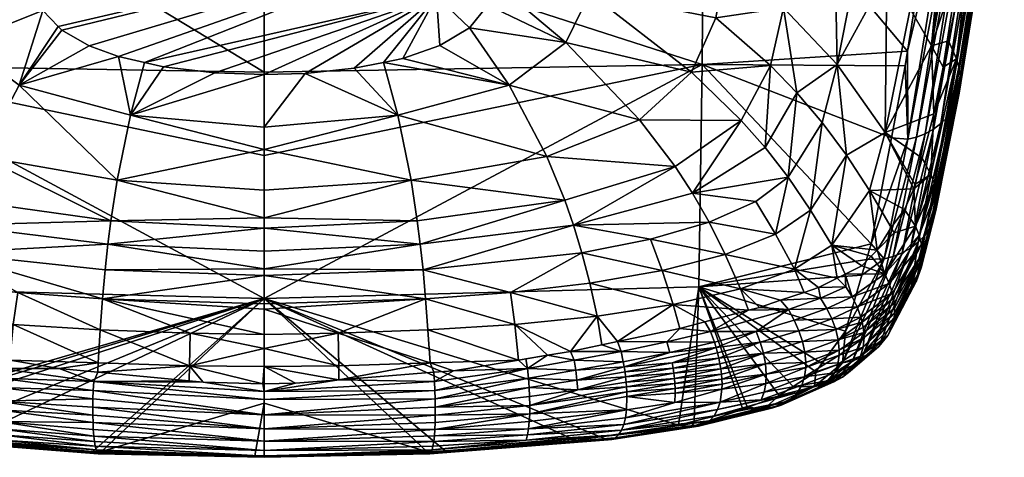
# Model space of a CAD drawing. Extents: x -0.096 to 0.095, y -0.173 to 0.
# Tile 2 of 202: x -0.005 to 0.015, y -0.173 to -0.164. Entities that reach past the tile are written whole.
import ezdxf

# ---------------------------------------------------------------- set-up
doc = ezdxf.new("R2010")
doc.units = 0
doc.layers.add('mesh', color=7, linetype='CONTINUOUS')

msp = doc.modelspace()

# ---------------------------------------------------------------- meshes
at = {"layer": 'mesh'}
mesh = msp.add_polyface(dxfattribs=at)
corners = [(0.014124, -0.165896, -0.025997), (0.015007, -0.160211, -0.01208), (0.015143, -0.160084, -0.012145), (0.014448, -0.164532, -0.026533), (0.014283, -0.164151, -0.026664), (0.014173, -0.164704, -0.028148), (0.014346, -0.160514, -0.011901), (0.013427, -0.166226, -0.025823), (0.013418, -0.164372, -0.020988), (0.013369, -0.164678, -0.021711), (0.013079, -0.166193, -0.025811), (0.014038, -0.160514, -0.011879), (0.013975, -0.16569, -0.030795), (0.014261, -0.165758, -0.026058), (0.015255, -0.159942, -0.012215), (0.014772, -0.161704, -0.020092), (0.015414, -0.158952, -0.012663), (0.014501, -0.164706, -0.026471), (0.015448, -0.159113, -0.012594), (0.014529, -0.164887, -0.026405), (0.015459, -0.159281, -0.012521), (0.014531, -0.165073, -0.026335), (0.015445, -0.159453, -0.012444), (0.014505, -0.165258, -0.026263), (0.015406, -0.159624, -0.012366), (0.014452, -0.165437, -0.026192), (0.013913, -0.166969, -0.033619), (0.013978, -0.167151, -0.033564), (0.014018, -0.167341, -0.033505), (0.014031, -0.167536, -0.033442), (0.014516, -0.160473, -0.01193), (0.01361, -0.166181, -0.025853), (0.013791, -0.16611, -0.025892), (0.014853, -0.160321, -0.012021), (0.013966, -0.166014, -0.025941), (0.014687, -0.160409, -0.01197), (0.015342, -0.159788, -0.012289), (0.01437, -0.165604, -0.026124), (0.009088, -0.164651, -0.020907), (0.009124, -0.159254, -0.008227), (0.013923, -0.164256, -0.028107), (0.012948, -0.166086, -0.035154), (0.014957, -0.158386, -0.013689), (0.014035, -0.15688, -0.01375), (0.012984, -0.162735, -0.027748), (0.013476, -0.163476, -0.027976), (0.013474, -0.15621, -0.013681), (0.012448, -0.162049, -0.027436), (0.011934, -0.164653, -0.034376), (0.014529, -0.157611, -0.013755), (0.012134, -0.166563, -0.038341)]
mesh.append_faces([[corners[k] for k in face] for face in [(0, 1, 2, 2), (3, 4, 5, 5), (6, 7, 8, 8), (7, 9, 8, 8), (7, 10, 9, 9), (8, 11, 6, 6), (12, 3, 5, 5), (13, 2, 14, 14), (13, 0, 2, 2), (3, 15, 4, 4), (3, 16, 15, 15), (17, 16, 3, 3), (17, 18, 16, 16), (19, 18, 17, 17), (19, 20, 18, 18), (21, 20, 19, 19), (21, 22, 20, 20), (23, 22, 21, 21), (23, 24, 22, 22), (25, 24, 23, 23), (26, 3, 12, 12), (27, 17, 3, 3), (28, 19, 17, 17), (29, 21, 19, 19), (7, 30, 31, 31), (6, 30, 7, 7), (32, 33, 34, 34), (35, 33, 32, 32), (1, 34, 33, 33), (0, 34, 1, 1), (25, 36, 24, 24), (25, 37, 36, 36), (35, 31, 30, 30), (32, 31, 35, 35), (37, 14, 36, 36), (37, 13, 14, 14), (38, 8, 9, 9), (39, 11, 8, 8), (12, 40, 41, 41), (5, 40, 12, 12), (40, 15, 42, 42), (40, 4, 15, 15), (5, 4, 40, 40), (43, 44, 45, 45), (46, 47, 44, 44), (48, 44, 47, 47), (41, 44, 48, 48), (41, 45, 44, 44), (40, 45, 41, 41), (40, 49, 45, 45), (42, 49, 40, 40), (50, 41, 48, 48)]])
mesh = msp.add_polyface(dxfattribs=at)
corners = [(-0.009276, -0.164656, -0.020906), (-0.000143, -0.164813, -0.02087), (-0.000143, -0.166569, -0.025196), (-0.009312, -0.159258, -0.008226), (-0.000143, -0.161676, -0.013142), (-0.0061, -0.166589, -0.043544), (-0.005307, -0.165086, -0.040597), (-0.006503, -0.16419, -0.038149), (-0.004929, -0.162835, -0.034818), (-0.00485, -0.161846, -0.032264), (-0.000143, -0.16788, -0.046296), (-0.00324, -0.16709, -0.044953), (-0.003372, -0.167944, -0.046153), (-0.00226, -0.164698, -0.039841), (-0.00266, -0.164608, -0.039591), (-0.002962, -0.16572, -0.042349), (-0.000143, -0.166444, -0.043999), (-0.000143, -0.165973, -0.042898), (-0.001184, -0.164826, -0.040201), (-0.003828, -0.16426, -0.038629), (-0.003213, -0.164483, -0.039245), (-0.004405, -0.163931, -0.037733), (-0.004943, -0.16301, -0.035269), (-0.004805, -0.163511, -0.036599), (-0.004482, -0.16385, -0.037514), (-0.004851, -0.161759, -0.032056), (-0.007393, -0.160845, -0.029406), (-0.007011, -0.163149, -0.035343), (-0.004862, -0.159471, -0.026623), (-0.008053, -0.165816, -0.041353), (-0.003435, -0.168435, -0.046701), (-0.006666, -0.168037, -0.045549), (-0.006842, -0.168617, -0.046124), (-0.006483, -0.167511, -0.044916), (-0.008286, -0.168334, -0.045277), (0.003493, -0.163214, -0.035808), (0.004613, -0.161739, -0.032061), (0.004583, -0.159632, -0.02684), (-0.000143, -0.16958, -0.03385), (-0.009207, -0.169341, -0.033905), (-0.000143, -0.168098, -0.046521), (-0.000143, -0.168587, -0.047028), (-0.000143, -0.1673, -0.045368), (-0.000143, -0.164865, -0.04031)]
mesh.append_faces([[corners[k] for k in face] for face in [(0, 1, 2, 2), (0, 3, 1, 1), (3, 4, 1, 1), (5, 6, 7, 7), (7, 8, 9, 9), (10, 11, 12, 12), (13, 14, 15, 15), (15, 16, 17, 17), (11, 16, 15, 15), (18, 13, 15, 15), (19, 6, 20, 20), (19, 21, 6, 6), (7, 22, 8, 8), (7, 23, 22, 22), (6, 23, 7, 7), (6, 24, 23, 23), (21, 24, 6, 6), (25, 26, 27, 27), (25, 28, 26, 26), (27, 9, 25, 25), (27, 7, 9, 9), (29, 7, 27, 27), (29, 5, 7, 7), (30, 31, 32, 32), (12, 31, 30, 30), (12, 33, 31, 31), (12, 5, 33, 33), (11, 5, 12, 12), (11, 6, 5, 5), (15, 6, 11, 11), (15, 20, 6, 6), (14, 20, 15, 15), (31, 34, 32, 32), (35, 13, 18, 18), (35, 14, 13, 13), (36, 20, 14, 14), (36, 19, 20, 20), (36, 21, 19, 19), (36, 23, 24, 24), (36, 22, 23, 23), (36, 9, 8, 8), (36, 25, 9, 9), (37, 28, 25, 25), (38, 0, 2, 2), (38, 39, 0, 0), (30, 40, 12, 12), (30, 41, 40, 40), (10, 12, 40, 40), (42, 11, 10, 10), (11, 42, 16, 16), (43, 15, 17, 17), (18, 15, 43, 43)]])
mesh = msp.add_polyface(dxfattribs=at)
corners = [(-0.000143, -0.166569, -0.025196), (-0.000143, -0.164813, -0.02087), (0.009088, -0.164651, -0.020907), (-0.000143, -0.161676, -0.013142), (-0.000143, -0.159403, -0.008185), (0.009124, -0.159254, -0.008227), (0.003493, -0.163214, -0.035808), (0.004624, -0.16259, -0.034172), (0.004613, -0.161739, -0.032061), (0.004609, -0.162834, -0.034814), (0.004574, -0.163401, -0.036303), (0.004184, -0.16388, -0.037594), (0.00356, -0.164251, -0.038606), (0.002784, -0.164523, -0.039355), (0.002374, -0.164606, -0.039586), (0.001757, -0.164731, -0.039934), (0.000721, -0.164838, -0.040234), (-0.00266, -0.164608, -0.039591), (-0.004482, -0.16385, -0.037514), (-0.004405, -0.163931, -0.037733), (-0.004929, -0.162835, -0.034818), (-0.004943, -0.16301, -0.035269), (0.004583, -0.159632, -0.02684), (-0.004851, -0.161759, -0.032056), (0.005021, -0.165086, -0.040597), (0.007107, -0.160845, -0.029406), (0.006725, -0.163149, -0.035343), (0.006217, -0.16419, -0.038149), (0.002676, -0.16572, -0.042349), (-0.000143, -0.165973, -0.042898), (-0.000143, -0.166444, -0.043999), (0.003086, -0.167944, -0.046153), (0.002954, -0.16709, -0.044953), (-0.000143, -0.16788, -0.046296), (0.006197, -0.167511, -0.044916), (0.003149, -0.168435, -0.0467), (0.00638, -0.168037, -0.045549), (0.005814, -0.166589, -0.043544), (0.008521, -0.166803, -0.042852), (0.007767, -0.165816, -0.041353), (-0.000143, -0.16958, -0.03385), (-0.000143, -0.164865, -0.04031), (-0.001184, -0.164826, -0.040201), (-0.000143, -0.1673, -0.045368), (-0.000143, -0.168098, -0.046521), (-0.000143, -0.168587, -0.047028)]
mesh.append_faces([[corners[k] for k in face] for face in [(0, 1, 2, 2), (3, 2, 1, 1), (4, 5, 3, 3), (6, 7, 8, 8), (6, 9, 7, 7), (10, 9, 6, 6), (6, 11, 10, 10), (6, 12, 11, 11), (13, 12, 6, 6), (6, 14, 13, 13), (6, 15, 14, 14), (16, 15, 6, 6), (8, 17, 6, 6), (18, 19, 8, 8), (20, 21, 8, 8), (22, 23, 8, 8), (24, 11, 12, 12), (25, 8, 26, 26), (25, 22, 8, 8), (27, 11, 24, 24), (27, 10, 11, 11), (27, 9, 10, 10), (26, 9, 27, 27), (26, 7, 9, 9), (8, 7, 26, 26), (28, 15, 16, 16), (28, 14, 15, 15), (24, 14, 28, 28), (24, 13, 14, 14), (12, 13, 24, 24), (29, 28, 16, 16), (29, 30, 28, 28), (31, 32, 33, 33), (31, 34, 32, 32), (35, 34, 31, 31), (35, 36, 34, 34), (34, 37, 32, 32), (34, 38, 37, 37), (32, 28, 30, 30), (37, 28, 32, 32), (37, 24, 28, 28), (39, 24, 37, 37), (39, 27, 24, 24), (0, 2, 40, 40), (6, 41, 16, 16), (42, 41, 6, 6), (29, 16, 41, 41), (33, 32, 43, 43), (33, 44, 31, 31), (44, 35, 31, 31), (45, 35, 44, 44), (32, 30, 43, 43)]])
mesh = msp.add_polyface(dxfattribs=at)
corners = [(0.012651, -0.168427, -0.031861), (0.009088, -0.164651, -0.020907), (0.013079, -0.166193, -0.025811), (0.009018, -0.169335, -0.033906), (0.013369, -0.164678, -0.021711), (0.009124, -0.159254, -0.008227), (0.013418, -0.164372, -0.020988), (-0.000143, -0.161676, -0.013142), (0.00991, -0.165828, -0.039977), (0.008867, -0.164816, -0.038502), (0.007767, -0.165816, -0.041353), (0.007107, -0.160845, -0.029406), (0.009601, -0.16246, -0.032076), (0.009983, -0.159897, -0.025652), (0.006725, -0.163149, -0.035343), (0.008886, -0.167362, -0.043549), (0.01022, -0.16754, -0.042854), (0.010904, -0.167027, -0.04129), (0.007999, -0.168334, -0.045277), (0.00638, -0.168037, -0.045549), (0.006556, -0.168617, -0.046123), (0.009239, -0.167976, -0.044188), (0.009577, -0.168651, -0.044749), (0.010637, -0.168225, -0.04342), (0.011036, -0.168962, -0.04389), (0.011373, -0.167717, -0.041841), (0.011821, -0.168459, -0.042297), (0.012134, -0.166563, -0.038341), (0.012618, -0.167306, -0.038742), (0.008521, -0.166803, -0.042852), (0.006197, -0.167511, -0.044916), (0.011622, -0.165873, -0.037848), (0.010804, -0.163458, -0.033306), (0.011872, -0.161429, -0.027055), (0.011264, -0.160869, -0.026621), (0.011934, -0.164653, -0.034376), (0.011086, -0.165245, -0.037279), (0.010529, -0.164674, -0.036653), (0.010415, -0.1664, -0.040662), (0.009375, -0.163667, -0.035298), (0.012448, -0.162049, -0.027436), (0.005814, -0.166589, -0.043544), (0.006217, -0.16419, -0.038149), (-0.000143, -0.16958, -0.03385)]
mesh.append_faces([[corners[k] for k in face] for face in [(0, 1, 2, 2), (0, 3, 1, 1), (1, 4, 2, 2), (5, 6, 1, 1), (7, 5, 1, 1), (8, 9, 10, 10), (11, 12, 13, 13), (14, 12, 11, 11), (15, 16, 17, 17), (18, 19, 20, 20), (18, 21, 19, 19), (22, 21, 18, 18), (22, 23, 21, 21), (24, 25, 23, 23), (26, 27, 25, 25), (28, 27, 26, 26), (19, 29, 30, 30), (19, 15, 29, 29), (21, 15, 19, 19), (21, 16, 15, 15), (23, 16, 21, 21), (23, 17, 16, 16), (25, 17, 23, 23), (25, 31, 17, 17), (27, 31, 25, 25), (32, 33, 34, 34), (32, 35, 33, 33), (32, 36, 35, 35), (37, 36, 32, 32), (37, 38, 36, 36), (8, 38, 37, 37), (37, 9, 8, 8), (37, 39, 9, 9), (32, 39, 37, 37), (35, 40, 33, 33), (29, 10, 41, 41), (29, 8, 10, 10), (15, 8, 29, 29), (15, 38, 8, 8), (17, 38, 15, 15), (17, 36, 38, 38), (31, 36, 17, 17), (31, 35, 36, 36), (27, 35, 31, 31), (9, 42, 10, 10), (9, 14, 42, 42), (39, 14, 9, 9), (39, 12, 14, 14), (32, 12, 39, 39), (32, 13, 12, 12), (34, 13, 32, 32), (43, 1, 3, 3)]])
mesh = msp.add_polyface(dxfattribs=at)
corners = [(0.013913, -0.166969, -0.033619), (0.013724, -0.166623, -0.033717), (0.013575, -0.167177, -0.035452), (0.012923, -0.168744, -0.032957), (0.012651, -0.168427, -0.031861), (0.013427, -0.166226, -0.025823), (0.013079, -0.166193, -0.025811), (0.01355, -0.167269, -0.035738), (0.013356, -0.167707, -0.037305), (0.013586, -0.168058, -0.037224), (0.013645, -0.168397, -0.033129), (0.014124, -0.165896, -0.025997), (0.014261, -0.165758, -0.026058), (0.014031, -0.167536, -0.033442), (0.01371, -0.168441, -0.037122), (0.01373, -0.168641, -0.037064), (0.014018, -0.167341, -0.033505), (0.013661, -0.168245, -0.037176), (0.013978, -0.167151, -0.033564), (0.013975, -0.16569, -0.030795), (0.014448, -0.164532, -0.026533), (0.014501, -0.164706, -0.026471), (0.014529, -0.164887, -0.026405), (0.014014, -0.16773, -0.033377), (0.014531, -0.165073, -0.026335), (0.014505, -0.165258, -0.026263), (0.013967, -0.167917, -0.033312), (0.014452, -0.165437, -0.026192), (0.01389, -0.168092, -0.033248), (0.01361, -0.166181, -0.025853), (0.013115, -0.168696, -0.032988), (0.013304, -0.168622, -0.033027), (0.013966, -0.166014, -0.025941), (0.013483, -0.168522, -0.033075), (0.013791, -0.16611, -0.025892), (0.01437, -0.165604, -0.026124), (0.013782, -0.168253, -0.033187), (0.013605, -0.169212, -0.03688), (0.012939, -0.169062, -0.041), (0.012948, -0.166086, -0.035154), (0.012781, -0.16856, -0.040506), (0.012618, -0.167306, -0.038742), (0.011821, -0.168459, -0.042297), (0.013076, -0.168086, -0.039033), (0.012134, -0.166563, -0.038341), (0.013703, -0.168937, -0.036972), (0.013729, -0.168741, -0.037034), (0.013138, -0.168199, -0.039064)]
mesh.append_faces([[corners[k] for k in face] for face in [(0, 1, 2, 2), (3, 4, 5, 5), (4, 6, 5, 5), (7, 8, 9, 9), (10, 11, 12, 12), (13, 14, 15, 15), (16, 14, 13, 13), (16, 17, 14, 14), (18, 17, 16, 16), (18, 9, 17, 17), (0, 9, 18, 18), (0, 7, 9, 9), (2, 7, 0, 0), (0, 19, 1, 1), (18, 20, 0, 0), (16, 21, 18, 18), (13, 22, 16, 16), (23, 24, 13, 13), (23, 25, 24, 24), (26, 25, 23, 23), (26, 27, 25, 25), (28, 27, 26, 26), (3, 29, 30, 30), (5, 29, 3, 3), (31, 32, 33, 33), (34, 32, 31, 31), (11, 33, 32, 32), (10, 33, 11, 11), (28, 35, 27, 27), (28, 36, 35, 35), (37, 36, 28, 28), (34, 30, 29, 29), (31, 30, 34, 34), (36, 12, 35, 35), (36, 10, 12, 12), (9, 38, 17, 17), (39, 2, 1, 1), (39, 7, 2, 2), (40, 41, 42, 42), (43, 41, 40, 40), (43, 8, 41, 41), (19, 39, 1, 1), (41, 39, 44, 44), (41, 7, 39, 39), (8, 7, 41, 41), (26, 45, 28, 28), (23, 45, 26, 26), (13, 46, 23, 23), (13, 15, 46, 46), (8, 47, 9, 9), (47, 43, 40, 40), (47, 8, 43, 43)]])
mesh = msp.add_polyface(dxfattribs=at)
corners = [(0.010315, -0.170501, -0.045642), (0.009414, -0.170728, -0.046299), (0.009442, -0.170841, -0.046307), (0.010907, -0.169814, -0.044793), (0.010299, -0.169769, -0.045241), (0.010067, -0.16983, -0.045415), (0.010743, -0.169619, -0.044706), (0.011586, -0.169574, -0.043908), (0.011243, -0.169451, -0.044103), (0.01154, -0.169351, -0.043745), (0.009149, -0.170073, -0.046098), (0.009264, -0.170277, -0.046206), (0.011979, -0.170671, -0.043852), (0.011958, -0.170454, -0.043899), (0.011253, -0.170714, -0.044842), (0.011203, -0.170487, -0.044863), (0.01038, -0.170729, -0.045651), (0.011127, -0.17026, -0.04486), (0.011906, -0.170231, -0.043928), (0.009465, -0.170954, -0.046308), (0.01023, -0.170274, -0.045609), (0.009347, -0.170502, -0.046265), (0.009382, -0.170615, -0.046285), (0.011716, -0.169788, -0.043932), (0.011027, -0.170035, -0.044836), (0.011824, -0.170007, -0.043939), (0.011275, -0.170932, -0.044798), (0.011274, -0.171037, -0.044768), (0.010422, -0.170955, -0.045634), (0.009484, -0.171065, -0.046302), (0.010713, -0.171623, -0.042548), (0.010048, -0.171875, -0.04343), (0.009018, -0.169335, -0.033906), (0.011485, -0.171127, -0.040757), (0.011009, -0.171433, -0.041861), (0.011613, -0.17095, -0.040134), (0.012111, -0.170267, -0.037725), (0.012457, -0.169087, -0.033965), (0.012553, -0.16876, -0.032922), (0.0099, -0.169378, -0.045213), (0.008481, -0.169705, -0.046252), (0.011935, -0.169152, -0.042916), (0.011821, -0.168459, -0.042297), (0.011036, -0.168962, -0.04389), (0.009577, -0.168651, -0.044749), (0.010637, -0.168225, -0.04342), (0.011373, -0.167717, -0.041841)]
mesh.append_faces([[corners[k] for k in face] for face in [(0, 1, 2, 2), (3, 4, 5, 5), (3, 6, 4, 4), (7, 6, 3, 3), (7, 8, 6, 6), (9, 8, 7, 7), (5, 10, 11, 11), (12, 13, 14, 14), (15, 14, 13, 13), (16, 14, 15, 15), (17, 15, 18, 18), (0, 15, 17, 17), (0, 16, 15, 15), (2, 16, 0, 0), (2, 19, 16, 16), (11, 3, 5, 5), (11, 20, 3, 3), (21, 20, 11, 11), (21, 22, 20, 20), (3, 23, 7, 7), (3, 24, 23, 23), (20, 24, 3, 3), (24, 25, 23, 23), (24, 17, 25, 25), (20, 17, 24, 24), (20, 0, 17, 17), (22, 0, 20, 20), (22, 1, 0, 0), (12, 26, 27, 27), (14, 26, 12, 12), (14, 28, 26, 26), (16, 28, 14, 14), (16, 29, 28, 28), (19, 29, 16, 16), (30, 31, 32, 32), (32, 33, 34, 34), (35, 33, 32, 32), (32, 36, 35, 35), (32, 37, 36, 36), (38, 37, 32, 32), (39, 5, 4, 4), (40, 5, 39, 39), (40, 10, 5, 5), (41, 42, 43, 43), (43, 9, 41, 41), (43, 8, 9, 9), (39, 8, 43, 43), (39, 6, 8, 8), (4, 6, 39, 39), (43, 44, 39, 39), (43, 45, 44, 44), (42, 46, 43, 43)]])
mesh = msp.add_polyface(dxfattribs=at)
corners = [(0.012457, -0.169087, -0.033965), (0.012923, -0.168744, -0.032957), (0.012111, -0.170267, -0.037725), (0.012553, -0.16876, -0.032922), (0.012651, -0.168427, -0.031861), (0.012939, -0.169062, -0.041), (0.012781, -0.16856, -0.040506), (0.012651, -0.168691, -0.04103), (0.012106, -0.169066, -0.042556), (0.012251, -0.169543, -0.042954), (0.012455, -0.16889, -0.041821), (0.01154, -0.169351, -0.043745), (0.012121, -0.169338, -0.042951), (0.011935, -0.169152, -0.042916), (0.011586, -0.169574, -0.043908), (0.01373, -0.168641, -0.037064), (0.013139, -0.16968, -0.040879), (0.013146, -0.169784, -0.040852), (0.013124, -0.169575, -0.040905), (0.01371, -0.168441, -0.037122), (0.012358, -0.169755, -0.042944), (0.013102, -0.16947, -0.040928), (0.013034, -0.169262, -0.040969), (0.012438, -0.169972, -0.04292), (0.011716, -0.169788, -0.043932), (0.011824, -0.170007, -0.043939), (0.013115, -0.168696, -0.032988), (0.012051, -0.170934, -0.040249), (0.013304, -0.168622, -0.033027), (0.013483, -0.168522, -0.033075), (0.012461, -0.170819, -0.040387), (0.013645, -0.168397, -0.033129), (0.012649, -0.170717, -0.040463), (0.012815, -0.17059, -0.040542), (0.013605, -0.169212, -0.03688), (0.013499, -0.169377, -0.036819), (0.013782, -0.168253, -0.033187), (0.012259, -0.170891, -0.040314), (0.012487, -0.170191, -0.042882), (0.012466, -0.170082, -0.042903), (0.013661, -0.168245, -0.037176), (0.009018, -0.169335, -0.033906), (0.011821, -0.168459, -0.042297), (0.013134, -0.169988, -0.040792), (0.013729, -0.168741, -0.037034), (0.013144, -0.169887, -0.040823), (0.013087, -0.17018, -0.040726), (0.013703, -0.168937, -0.036972), (0.013138, -0.168199, -0.039064), (0.01389, -0.168092, -0.033248), (0.014014, -0.16773, -0.033377), (0.013005, -0.170358, -0.040656), (0.013586, -0.168058, -0.037224)]
mesh.append_faces([[corners[k] for k in face] for face in [(0, 1, 2, 2), (1, 3, 4, 4), (0, 3, 1, 1), (5, 6, 7, 7), (5, 8, 9, 9), (5, 10, 8, 8), (7, 10, 5, 5), (11, 12, 13, 13), (11, 14, 12, 12), (15, 16, 17, 17), (15, 18, 16, 16), (19, 18, 15, 15), (20, 21, 22, 22), (20, 23, 21, 21), (12, 8, 13, 13), (12, 9, 8, 8), (14, 9, 12, 12), (14, 24, 9, 9), (9, 22, 5, 5), (9, 20, 22, 22), (24, 20, 9, 9), (24, 25, 20, 20), (1, 26, 27, 27), (28, 29, 30, 30), (31, 32, 29, 29), (33, 32, 31, 31), (34, 35, 36, 36), (28, 37, 26, 26), (30, 37, 28, 28), (18, 38, 16, 16), (35, 31, 36, 36), (35, 33, 31, 31), (18, 21, 39, 39), (19, 21, 18, 18), (19, 22, 21, 21), (40, 22, 19, 19), (40, 5, 22, 22), (3, 41, 4, 4), (42, 10, 7, 7), (42, 8, 10, 10), (13, 8, 42, 42), (6, 42, 7, 7), (43, 44, 45, 45), (46, 47, 43, 43), (5, 48, 6, 6), (34, 47, 46, 46), (49, 47, 34, 34), (47, 44, 43, 43), (50, 44, 47, 47), (44, 17, 45, 45), (44, 15, 17, 17), (51, 35, 34, 34), (52, 48, 5, 5)]])
mesh = msp.add_polyface(dxfattribs=at)
corners = [(-0.007669, -0.170694, -0.047188), (-0.007601, -0.170493, -0.047091), (-0.008902, -0.170207, -0.046454), (-0.007279, -0.170564, -0.047249), (-0.00977, -0.171065, -0.046302), (-0.009783, -0.171175, -0.046289), (-0.008802, -0.171373, -0.046814), (-0.008793, -0.171266, -0.046829), (-0.009751, -0.170954, -0.046308), (-0.00878, -0.171157, -0.046838), (-0.007784, -0.171444, -0.047238), (-0.008763, -0.171047, -0.04684), (-0.009728, -0.170841, -0.046307), (-0.007775, -0.17134, -0.047251), (-0.007764, -0.171234, -0.047257), (-0.008743, -0.170937, -0.046834), (-0.00775, -0.171127, -0.047256), (-0.007733, -0.17102, -0.047248), (-0.006682, -0.170883, -0.047533), (-0.006146, -0.170767, -0.047575), (-0.007139, -0.170595, -0.047318), (-0.006713, -0.171093, -0.047567), (-0.005715, -0.171257, -0.047818), (-0.008692, -0.170715, -0.046804), (-0.007714, -0.170912, -0.047234), (-0.008629, -0.170492, -0.046749), (-0.009668, -0.170615, -0.046285), (-0.0097, -0.170728, -0.046299), (-0.006737, -0.171301, -0.047578), (-0.009633, -0.170502, -0.046265), (-0.00955, -0.170277, -0.046207), (-0.009235, -0.170133, -0.046291), (-0.009115, -0.172177, -0.044447), (-0.010058, -0.171964, -0.043741), (-0.009207, -0.169341, -0.033905), (-0.008767, -0.169706, -0.046252), (-0.009447, -0.170075, -0.046117), (-0.007164, -0.169951, -0.047017), (-0.008533, -0.168994, -0.045813), (-0.009864, -0.168651, -0.044749), (-0.010186, -0.169378, -0.045213), (-0.007008, -0.169258, -0.046619), (-0.005429, -0.170125, -0.04755), (-0.008286, -0.168334, -0.045277), (-0.009525, -0.167976, -0.044188), (-0.006842, -0.168617, -0.046124), (-0.000143, -0.16958, -0.03385)]
mesh.append_faces([[corners[k] for k in face] for face in [(0, 1, 2, 2), (0, 3, 1, 1), (4, 5, 6, 6), (7, 4, 6, 6), (8, 4, 7, 7), (7, 9, 8, 8), (7, 10, 9, 9), (9, 11, 12, 12), (13, 11, 9, 9), (13, 14, 11, 11), (15, 16, 17, 17), (18, 19, 20, 20), (0, 20, 3, 3), (0, 18, 20, 20), (21, 18, 0, 0), (21, 22, 18, 18), (23, 24, 25, 25), (23, 17, 24, 24), (26, 17, 23, 23), (26, 15, 17, 17), (11, 15, 27, 27), (14, 15, 11, 11), (14, 16, 15, 15), (28, 16, 14, 14), (28, 17, 16, 16), (21, 17, 28, 28), (21, 24, 17, 17), (0, 24, 21, 21), (0, 25, 24, 24), (2, 25, 0, 0), (23, 29, 26, 26), (23, 30, 29, 29), (25, 30, 23, 23), (25, 31, 30, 30), (2, 31, 25, 25), (32, 33, 34, 34), (31, 35, 36, 36), (31, 2, 35, 35), (37, 20, 19, 19), (37, 3, 20, 20), (1, 3, 37, 37), (35, 37, 38, 38), (35, 1, 37, 37), (2, 1, 35, 35), (39, 35, 38, 38), (40, 36, 35, 35), (41, 37, 42, 42), (41, 38, 37, 37), (43, 38, 41, 41), (43, 44, 38, 38), (45, 43, 41, 41), (46, 32, 34, 34)]])
mesh = msp.add_polyface(dxfattribs=at)
corners = [(0.003457, -0.171516, -0.048139), (0.005429, -0.171257, -0.047818), (0.005408, -0.171054, -0.047797), (0.003671, -0.17279, -0.046294), (0.006427, -0.172569, -0.04568), (0.00333, -0.172854, -0.046649), (0.005834, -0.170778, -0.047611), (0.005372, -0.170854, -0.047717), (0.003466, -0.17187, -0.048074), (0.005444, -0.171454, -0.047816), (0.003463, -0.171696, -0.048118), (0.005454, -0.171647, -0.04779), (0.006467, -0.171503, -0.047562), (0.003448, -0.17133, -0.04814), (0.003852, -0.171103, -0.048063), (0.006427, -0.171093, -0.047567), (0.006396, -0.170883, -0.047533), (0.007108, -0.172555, -0.045853), (0.007185, -0.17255, -0.046055), (0.003352, -0.172852, -0.046825), (0.00726, -0.172517, -0.046261), (0.003375, -0.172825, -0.047009), (0.007329, -0.172452, -0.046462), (0.003397, -0.172772, -0.047195), (0.005381, -0.172563, -0.047129), (0.003416, -0.172695, -0.047375), (0.003433, -0.172596, -0.047541), (0.00541, -0.172454, -0.047297), (0.003446, -0.172477, -0.047687), (0.006451, -0.1713, -0.047578), (0.006314, -0.1707, -0.047502), (0.005143, -0.170125, -0.04755), (0.006877, -0.16995, -0.047017), (0.005049, -0.169451, -0.047199), (0.006722, -0.169258, -0.046619), (0.006556, -0.168617, -0.046123), (0.003208, -0.16898, -0.047189), (0.00638, -0.168037, -0.045549), (0.003149, -0.168435, -0.0467), (0.003262, -0.169586, -0.047598), (0.003311, -0.170243, -0.047908), (0.005222, -0.170878, -0.047751), (0.003462, -0.172195, -0.047921), (0.003456, -0.172343, -0.047814), (0.005455, -0.17201, -0.047663), (0.003466, -0.172037, -0.048008), (0.005457, -0.171833, -0.047738), (0.007496, -0.171927, -0.047073), (0.005446, -0.172175, -0.047564), (0.005431, -0.172323, -0.047443), (-0.000143, -0.16958, -0.03385), (0.006939, -0.172492, -0.045443), (0.008591, -0.172246, -0.04468), (0.003355, -0.170936, -0.048101)]
mesh.append_faces([[corners[k] for k in face] for face in [(0, 1, 2, 2), (3, 4, 5, 5), (2, 6, 7, 7), (8, 9, 10, 10), (11, 9, 8, 8), (11, 12, 9, 9), (2, 13, 0, 0), (2, 14, 13, 13), (15, 2, 1, 1), (16, 6, 2, 2), (17, 5, 4, 4), (18, 19, 5, 5), (20, 21, 19, 19), (22, 23, 21, 21), (24, 23, 22, 22), (24, 25, 23, 23), (26, 25, 24, 24), (27, 26, 24, 24), (28, 26, 27, 27), (1, 9, 29, 29), (1, 10, 9, 9), (0, 10, 1, 1), (30, 31, 6, 6), (32, 33, 31, 31), (34, 35, 33, 33), (36, 37, 38, 38), (31, 39, 40, 40), (33, 39, 31, 31), (33, 36, 39, 39), (35, 36, 33, 33), (35, 37, 36, 36), (2, 7, 41, 41), (42, 43, 44, 44), (44, 45, 42, 42), (46, 45, 44, 44), (46, 8, 45, 45), (11, 8, 46, 46), (46, 12, 11, 11), (41, 14, 2, 2), (47, 48, 49, 49), (49, 28, 27, 27), (49, 43, 28, 28), (48, 43, 49, 49), (48, 44, 43, 43), (47, 44, 48, 48), (50, 51, 4, 4), (50, 52, 51, 51), (53, 14, 41, 41), (6, 41, 7, 7), (6, 31, 41, 41), (41, 40, 53, 53), (31, 40, 41, 41)]])
mesh = msp.add_polyface(dxfattribs=at)
corners = [(-0.007394, -0.172555, -0.045853), (-0.003616, -0.172854, -0.046649), (-0.003638, -0.172852, -0.046825), (-0.005694, -0.171054, -0.047797), (-0.005653, -0.170852, -0.047702), (-0.006146, -0.170767, -0.047575), (-0.003752, -0.172801, -0.046322), (-0.006492, -0.172593, -0.04575), (-0.003734, -0.17133, -0.04814), (-0.004463, -0.171058, -0.04801), (-0.003732, -0.172478, -0.047687), (-0.005717, -0.172324, -0.047443), (-0.003719, -0.172596, -0.047541), (-0.006713, -0.171093, -0.047567), (-0.006737, -0.171301, -0.047578), (-0.00573, -0.171454, -0.047816), (-0.006682, -0.170883, -0.047533), (-0.005715, -0.171257, -0.047818), (-0.003743, -0.171516, -0.048139), (-0.003749, -0.171696, -0.048118), (-0.007471, -0.17255, -0.046055), (-0.003661, -0.172825, -0.047009), (-0.005696, -0.172454, -0.047297), (-0.003702, -0.172695, -0.047375), (-0.003682, -0.172772, -0.047195), (-0.007546, -0.172517, -0.046261), (-0.007615, -0.172452, -0.046462), (-0.005667, -0.172564, -0.047129), (-0.005429, -0.170125, -0.04755), (-0.007164, -0.169951, -0.047017), (-0.003548, -0.169586, -0.047598), (-0.005335, -0.169452, -0.047199), (-0.003597, -0.170244, -0.047908), (-0.006842, -0.168617, -0.046124), (-0.003494, -0.16898, -0.047189), (-0.003435, -0.168435, -0.046701), (-0.003641, -0.170936, -0.048101), (-0.007008, -0.169258, -0.046619), (-0.005504, -0.170878, -0.047741), (-0.003648, -0.171135, -0.048097), (-0.003742, -0.172343, -0.047814), (-0.005732, -0.172175, -0.047564), (-0.003748, -0.172196, -0.047921), (-0.005742, -0.171741, -0.047767), (-0.003752, -0.172037, -0.048008), (-0.003752, -0.17187, -0.048074), (-0.005743, -0.171923, -0.047704), (-0.007724, -0.172237, -0.046819), (-0.000143, -0.16958, -0.03385), (-0.007226, -0.172491, -0.04544), (-0.008518, -0.172312, -0.044894), (-0.008899, -0.172226, -0.044609), (-0.009115, -0.172177, -0.044447)]
mesh.append_faces([[corners[k] for k in face] for face in [(0, 1, 2, 2), (3, 4, 5, 5), (0, 6, 1, 1), (0, 7, 6, 6), (8, 9, 3, 3), (10, 11, 12, 12), (13, 14, 15, 15), (16, 3, 5, 5), (17, 3, 16, 16), (17, 8, 3, 3), (18, 8, 17, 17), (15, 17, 13, 13), (15, 18, 17, 17), (19, 18, 15, 15), (20, 2, 21, 21), (20, 0, 2, 2), (12, 22, 23, 23), (11, 22, 12, 12), (21, 24, 25, 25), (26, 24, 27, 27), (26, 25, 24, 24), (27, 23, 22, 22), (24, 23, 27, 27), (28, 29, 5, 5), (30, 31, 32, 32), (33, 31, 30, 30), (34, 33, 30, 30), (35, 33, 34, 34), (32, 28, 36, 36), (31, 28, 32, 32), (31, 37, 28, 28), (33, 37, 31, 31), (3, 38, 4, 4), (3, 9, 38, 38), (8, 39, 9, 9), (10, 40, 41, 41), (41, 11, 10, 10), (41, 40, 42, 42), (43, 44, 45, 45), (46, 44, 43, 43), (45, 19, 43, 43), (19, 15, 43, 43), (11, 47, 22, 22), (42, 46, 41, 41), (42, 44, 46, 46), (48, 49, 50, 50), (48, 6, 7, 7), (51, 52, 48, 48), (38, 36, 28, 28), (38, 9, 36, 36), (38, 5, 4, 4), (28, 5, 38, 38)]])
mesh = msp.add_polyface(dxfattribs=at)
corners = [(-0.003616, -0.172854, -0.046649), (-0.003573, -0.172806, -0.046335), (-0.000338, -0.172893, -0.046566), (-0.003752, -0.172801, -0.046322), (-0.003734, -0.17133, -0.04814), (-0.001424, -0.171346, -0.048335), (-0.001723, -0.171318, -0.048303), (-0.000143, -0.171783, -0.041641), (-0.000143, -0.172894, -0.046566), (-0.001718, -0.170996, -0.048286), (-0.000143, -0.168955, -0.047409), (-0.003435, -0.168435, -0.046701), (-0.003494, -0.16898, -0.047189), (-0.001701, -0.170313, -0.048118), (-0.000143, -0.170637, -0.048262), (-0.003597, -0.170244, -0.047908), (-0.003548, -0.169586, -0.047598), (-0.003641, -0.170936, -0.048101), (-0.000143, -0.172926, -0.046848), (-0.003638, -0.172852, -0.046825), (-0.003702, -0.172695, -0.047375), (-0.000143, -0.172901, -0.047185), (-0.000143, -0.172781, -0.047536), (-0.000143, -0.172584, -0.047845), (-0.003732, -0.172478, -0.047687), (-0.003743, -0.171516, -0.048139), (-0.000143, -0.17203, -0.048252), (-0.000143, -0.171709, -0.048342), (-0.000143, -0.171538, -0.048362), (-0.003648, -0.171135, -0.048097), (-0.000168, -0.171375, -0.048365), (-0.003742, -0.172343, -0.047814), (-0.003719, -0.172596, -0.047541), (-0.003748, -0.172196, -0.047921), (-0.000143, -0.172326, -0.048084), (-0.003752, -0.17187, -0.048074), (-0.003752, -0.172037, -0.048008), (-0.003749, -0.171696, -0.048118), (-0.003661, -0.172825, -0.047009), (-0.003682, -0.172772, -0.047195), (-0.006492, -0.172593, -0.04575), (-0.007226, -0.172491, -0.04544), (-0.000143, -0.16958, -0.03385), (-0.004463, -0.171058, -0.04801), (-0.000143, -0.171014, -0.048314), (-0.000143, -0.170338, -0.048152), (-0.000143, -0.169806, -0.047955), (-0.000143, -0.169692, -0.047882), (-0.000143, -0.169099, -0.047502), (-0.000143, -0.168587, -0.047028)]
mesh.append_faces([[corners[k] for k in face] for face in [(0, 1, 2, 2), (0, 3, 1, 1), (4, 5, 6, 6), (7, 2, 1, 1), (8, 2, 7, 7), (9, 6, 5, 5), (10, 11, 12, 12), (13, 9, 14, 14), (13, 15, 9, 9), (16, 15, 13, 13), (15, 17, 9, 9), (18, 2, 8, 8), (18, 0, 2, 2), (18, 19, 0, 0), (20, 21, 22, 22), (22, 23, 24, 24), (25, 26, 27, 27), (27, 28, 4, 4), (4, 6, 29, 29), (28, 5, 4, 4), (28, 30, 5, 5), (24, 23, 31, 31), (24, 32, 22, 22), (33, 23, 34, 34), (33, 31, 23, 23), (35, 34, 26, 26), (35, 36, 34, 34), (26, 37, 35, 35), (25, 27, 4, 4), (37, 26, 25, 25), (38, 18, 21, 21), (38, 19, 18, 18), (32, 20, 22, 22), (21, 39, 38, 38), (39, 21, 20, 20), (34, 36, 33, 33), (40, 41, 42, 42), (42, 1, 3, 3), (7, 1, 42, 42), (17, 43, 29, 29), (30, 9, 5, 5), (44, 9, 30, 30), (44, 14, 9, 9), (14, 45, 13, 13), (45, 16, 13, 13), (46, 16, 45, 45), (16, 47, 48, 48), (46, 47, 16, 16), (10, 12, 48, 48), (49, 11, 10, 10), (12, 16, 48, 48), (9, 29, 6, 6), (9, 17, 29, 29)]])
mesh = msp.add_polyface(dxfattribs=at)
corners = [(0.003671, -0.17279, -0.046294), (0.00333, -0.172854, -0.046649), (0.003286, -0.172801, -0.046321), (-0.000143, -0.172894, -0.046566), (-0.000143, -0.171783, -0.041641), (0.003149, -0.168435, -0.0467), (-0.000143, -0.168955, -0.047409), (0.003208, -0.16898, -0.047189), (-0.000143, -0.169806, -0.047955), (0.001415, -0.170313, -0.048118), (0.003262, -0.169586, -0.047598), (-0.000143, -0.170637, -0.048262), (0.001432, -0.170996, -0.048286), (0.003311, -0.170243, -0.047908), (0.003355, -0.170936, -0.048101), (0.001434, -0.171294, -0.048276), (-0.000143, -0.172926, -0.046848), (0.003852, -0.171103, -0.048063), (0.003434, -0.171136, -0.0481), (0.003448, -0.17133, -0.04814), (-0.000143, -0.171538, -0.048362), (0.000517, -0.171367, -0.048357), (-0.000168, -0.171375, -0.048365), (-0.000143, -0.171709, -0.048342), (-0.000143, -0.17203, -0.048252), (0.003463, -0.171696, -0.048118), (0.003466, -0.172037, -0.048008), (-0.000143, -0.172326, -0.048084), (0.003462, -0.172195, -0.047921), (0.003466, -0.17187, -0.048074), (-0.000143, -0.172584, -0.047845), (0.003446, -0.172477, -0.047687), (0.003456, -0.172343, -0.047814), (0.003397, -0.172772, -0.047195), (-0.000143, -0.172901, -0.047185), (0.003375, -0.172825, -0.047009), (-0.000143, -0.172781, -0.047536), (0.003416, -0.172695, -0.047375), (0.003352, -0.172852, -0.046825), (0.003457, -0.171516, -0.048139), (0.003433, -0.172596, -0.047541), (-0.000143, -0.16958, -0.03385), (0.006427, -0.172569, -0.04568), (-0.000143, -0.168587, -0.047028), (-0.000143, -0.169099, -0.047502), (-0.000143, -0.169692, -0.047882), (-0.000143, -0.170338, -0.048152), (-0.000143, -0.171014, -0.048314)]
mesh.append_faces([[corners[k] for k in face] for face in [(0, 1, 2, 2), (2, 3, 4, 4), (5, 6, 7, 7), (8, 9, 10, 10), (9, 11, 12, 12), (9, 13, 10, 10), (9, 14, 13, 13), (12, 14, 9, 9), (12, 15, 14, 14), (2, 16, 3, 3), (2, 1, 16, 16), (17, 18, 19, 19), (20, 21, 22, 22), (20, 15, 21, 21), (19, 15, 20, 20), (19, 18, 15, 15), (23, 24, 25, 25), (26, 27, 28, 28), (26, 24, 27, 27), (29, 24, 26, 26), (30, 31, 32, 32), (33, 34, 35, 35), (33, 36, 34, 34), (37, 36, 33, 33), (38, 16, 1, 1), (38, 34, 16, 16), (35, 34, 38, 38), (27, 32, 28, 28), (27, 30, 32, 32), (29, 25, 24, 24), (39, 20, 23, 23), (39, 19, 20, 20), (40, 36, 37, 37), (30, 36, 40, 40), (31, 30, 40, 40), (39, 23, 25, 25), (41, 2, 4, 4), (41, 0, 2, 2), (42, 0, 41, 41), (15, 18, 14, 14), (14, 18, 17, 17), (5, 43, 6, 6), (10, 44, 45, 45), (7, 44, 10, 10), (6, 44, 7, 7), (8, 10, 45, 45), (46, 9, 8, 8), (12, 11, 47, 47), (9, 46, 11, 11), (47, 15, 12, 12), (47, 21, 15, 15), (22, 21, 47, 47)]])
mesh = msp.add_polyface(dxfattribs=at)
corners = [(0.008622, -0.170212, -0.046491), (0.009264, -0.170277, -0.046206), (0.009149, -0.170073, -0.046098), (0.008343, -0.170492, -0.046749), (0.007306, -0.17049, -0.047067), (0.007383, -0.170694, -0.047188), (0.006975, -0.17056, -0.047212), (0.008457, -0.170937, -0.046834), (0.007464, -0.171127, -0.047256), (0.008477, -0.171047, -0.04684), (0.007447, -0.17102, -0.047248), (0.009382, -0.170615, -0.046285), (0.006427, -0.171093, -0.047567), (0.005429, -0.171257, -0.047818), (0.006451, -0.1713, -0.047578), (0.006396, -0.170883, -0.047533), (0.005408, -0.171054, -0.047797), (0.006314, -0.1707, -0.047502), (0.005834, -0.170778, -0.047611), (0.009347, -0.170502, -0.046265), (0.008406, -0.170715, -0.046804), (0.007428, -0.170912, -0.047234), (0.009414, -0.170728, -0.046299), (0.009442, -0.170841, -0.046307), (0.009465, -0.170954, -0.046308), (0.008494, -0.171157, -0.046838), (0.009484, -0.171065, -0.046302), (0.007478, -0.171234, -0.047257), (0.008507, -0.171266, -0.046829), (0.007489, -0.17134, -0.047251), (0.006877, -0.16995, -0.047017), (0.008481, -0.169705, -0.046252), (0.006722, -0.169258, -0.046619), (0.008247, -0.168994, -0.045813), (0.0099, -0.169378, -0.045213), (0.009577, -0.168651, -0.044749), (0.005143, -0.170125, -0.04755), (0.005049, -0.169451, -0.047199), (0.006556, -0.168617, -0.046123), (0.007999, -0.168334, -0.045277), (-0.000143, -0.16958, -0.03385), (0.009018, -0.169335, -0.033906), (0.008591, -0.172246, -0.04468)]
mesh.append_faces([[corners[k] for k in face] for face in [(0, 1, 2, 2), (0, 3, 1, 1), (4, 3, 0, 0), (4, 5, 3, 3), (6, 5, 4, 4), (7, 8, 9, 9), (7, 10, 8, 8), (11, 10, 7, 7), (12, 13, 14, 14), (15, 16, 12, 12), (17, 18, 15, 15), (3, 19, 1, 1), (3, 20, 19, 19), (5, 20, 3, 3), (5, 21, 20, 20), (20, 11, 19, 19), (20, 10, 11, 11), (21, 10, 20, 20), (7, 22, 11, 11), (7, 23, 22, 22), (9, 23, 7, 7), (9, 24, 23, 23), (24, 25, 26, 26), (9, 25, 24, 24), (9, 27, 25, 25), (8, 27, 9, 9), (8, 14, 27, 27), (10, 14, 8, 8), (10, 12, 14, 14), (21, 12, 10, 10), (21, 15, 12, 12), (5, 15, 21, 21), (5, 17, 15, 15), (6, 17, 5, 5), (25, 28, 26, 26), (25, 29, 28, 28), (27, 29, 25, 25), (17, 6, 30, 30), (4, 30, 6, 6), (4, 31, 30, 30), (0, 31, 4, 4), (0, 2, 31, 31), (31, 32, 30, 30), (31, 33, 32, 32), (34, 33, 31, 31), (34, 35, 33, 33), (30, 36, 17, 17), (32, 37, 30, 30), (33, 38, 32, 32), (33, 39, 38, 38), (35, 39, 33, 33), (40, 41, 42, 42)]])
mesh = msp.add_polyface(dxfattribs=at)
corners = [(0.013102, -0.16947, -0.040928), (0.012438, -0.169972, -0.04292), (0.012466, -0.170082, -0.042903), (0.012111, -0.170267, -0.037725), (0.012051, -0.170934, -0.040249), (0.011613, -0.17095, -0.040134), (0.012923, -0.168744, -0.032957), (0.011906, -0.170231, -0.043928), (0.011958, -0.170454, -0.043899), (0.011203, -0.170487, -0.044863), (0.011824, -0.170007, -0.043939), (0.012358, -0.169755, -0.042944), (0.011127, -0.17026, -0.04486), (0.011485, -0.171127, -0.040757), (0.011664, -0.171398, -0.04217), (0.011456, -0.171433, -0.042065), (0.012259, -0.170891, -0.040314), (0.011865, -0.171333, -0.04228), (0.013115, -0.168696, -0.032988), (0.012461, -0.170819, -0.040387), (0.012649, -0.170717, -0.040463), (0.012049, -0.171237, -0.042392), (0.013483, -0.168522, -0.033075), (0.011979, -0.170671, -0.043852), (0.011274, -0.171037, -0.044768), (0.011977, -0.170775, -0.043821), (0.010911, -0.171746, -0.044238), (0.013146, -0.169784, -0.040852), (0.012503, -0.170405, -0.042831), (0.013144, -0.169887, -0.040823), (0.012499, -0.170299, -0.042858), (0.013139, -0.16968, -0.040879), (0.012487, -0.170191, -0.042882), (0.013124, -0.169575, -0.040905), (0.013605, -0.169212, -0.03688), (0.013087, -0.17018, -0.040726), (0.013005, -0.170358, -0.040656), (0.011103, -0.171563, -0.044462), (0.01221, -0.171113, -0.0425), (0.01178, -0.171308, -0.043545), (0.012815, -0.17059, -0.040542), (0.011947, -0.170972, -0.043747), (0.01125, -0.171233, -0.044689), (0.011882, -0.17115, -0.043654), (0.01243, -0.170795, -0.042689), (0.012338, -0.170965, -0.0426), (0.013134, -0.169988, -0.040792), (0.012484, -0.170608, -0.042766), (0.013499, -0.169377, -0.036819)]
mesh.append_faces([[corners[k] for k in face] for face in [(0, 1, 2, 2), (3, 4, 5, 5), (3, 6, 4, 4), (7, 2, 1, 1), (7, 8, 2, 2), (9, 8, 7, 7), (10, 1, 11, 11), (10, 7, 1, 1), (12, 7, 10, 10), (4, 13, 5, 5), (14, 15, 4, 4), (14, 16, 17, 17), (4, 16, 14, 14), (4, 18, 16, 16), (19, 20, 21, 21), (19, 22, 20, 20), (23, 24, 25, 25), (19, 17, 16, 16), (21, 17, 19, 19), (21, 26, 17, 17), (27, 28, 29, 29), (27, 30, 28, 28), (31, 30, 27, 27), (31, 32, 30, 30), (28, 23, 25, 25), (30, 23, 28, 28), (30, 8, 23, 23), (32, 8, 30, 30), (32, 2, 8, 8), (33, 2, 32, 32), (34, 35, 36, 36), (37, 38, 39, 39), (21, 20, 38, 38), (40, 38, 20, 20), (41, 42, 43, 43), (25, 42, 41, 41), (36, 44, 45, 45), (35, 44, 36, 36), (46, 44, 35, 35), (46, 47, 44, 44), (29, 47, 46, 46), (29, 28, 47, 47), (36, 40, 48, 48), (36, 38, 40, 40), (45, 38, 36, 36), (45, 39, 38, 38), (45, 43, 39, 39), (44, 43, 45, 45), (44, 41, 43, 43), (47, 41, 44, 44), (47, 25, 41, 41), (28, 25, 47, 47)]])
mesh = msp.add_polyface(dxfattribs=at)
corners = [(0.007185, -0.17255, -0.046055), (0.007108, -0.172555, -0.045853), (0.008883, -0.172279, -0.045003), (0.007498, -0.171444, -0.047238), (0.007489, -0.17134, -0.047251), (0.006467, -0.171503, -0.047562), (0.006939, -0.172492, -0.045443), (0.008591, -0.172246, -0.04468), (0.008925, -0.172164, -0.044405), (0.008507, -0.171266, -0.046829), (0.008516, -0.171372, -0.046814), (0.007503, -0.171547, -0.047218), (0.008522, -0.171477, -0.046791), (0.009497, -0.171175, -0.046289), (0.009506, -0.171283, -0.04627), (0.008523, -0.171578, -0.046762), (0.00951, -0.171388, -0.046243), (0.00901, -0.17227, -0.045202), (0.00726, -0.172517, -0.046261), (0.009132, -0.172229, -0.045402), (0.007329, -0.172452, -0.046462), (0.006427, -0.172569, -0.04568), (0.00333, -0.172854, -0.046649), (0.003352, -0.172852, -0.046825), (0.003375, -0.172825, -0.047009), (0.009244, -0.172156, -0.045597), (0.00739, -0.172358, -0.046651), (0.005381, -0.172563, -0.047129), (0.00541, -0.172454, -0.047297), (0.00934, -0.172052, -0.045777), (0.007478, -0.171234, -0.047257), (0.006451, -0.1713, -0.047578), (0.005444, -0.171454, -0.047816), (0.009018, -0.169335, -0.033906), (0.009948, -0.171912, -0.043562), (0.007438, -0.172237, -0.046819), (0.008514, -0.171769, -0.046682), (0.007496, -0.171927, -0.047073), (0.007474, -0.172092, -0.04696), (0.00947, -0.171764, -0.046067), (0.009508, -0.171489, -0.046209), (0.007506, -0.171647, -0.047192), (0.005457, -0.171833, -0.047738), (0.005455, -0.17201, -0.047663), (0.005431, -0.172323, -0.047443), (0.009417, -0.17192, -0.045936)]
mesh.append_faces([[corners[k] for k in face] for face in [(0, 1, 2, 2), (3, 4, 5, 5), (6, 2, 1, 1), (2, 7, 8, 8), (6, 7, 2, 2), (3, 9, 4, 4), (3, 10, 9, 9), (11, 10, 3, 3), (11, 12, 10, 10), (10, 13, 9, 9), (12, 14, 10, 10), (15, 16, 12, 12), (17, 0, 2, 2), (18, 0, 17, 17), (19, 18, 17, 17), (20, 18, 19, 19), (1, 21, 6, 6), (0, 22, 1, 1), (18, 23, 0, 0), (20, 24, 18, 18), (25, 20, 19, 19), (26, 20, 25, 25), (26, 27, 20, 20), (28, 27, 26, 26), (25, 29, 26, 26), (30, 5, 4, 4), (31, 5, 30, 30), (31, 32, 5, 5), (33, 8, 7, 7), (33, 34, 8, 8), (26, 35, 28, 28), (36, 37, 38, 38), (39, 36, 38, 38), (39, 40, 36, 36), (41, 12, 11, 11), (41, 15, 12, 12), (42, 3, 5, 5), (42, 11, 3, 3), (43, 11, 42, 42), (43, 41, 11, 11), (38, 35, 39, 39), (38, 44, 35, 35), (37, 44, 38, 38), (26, 45, 35, 35), (26, 29, 45, 45), (39, 35, 45, 45), (44, 28, 35, 35), (37, 41, 43, 43), (36, 41, 37, 37), (36, 15, 41, 41), (40, 15, 36, 36), (40, 16, 15, 15)]])
mesh = msp.add_polyface(dxfattribs=at)
corners = [(0.011456, -0.171433, -0.042065), (0.011009, -0.171433, -0.041861), (0.011485, -0.171127, -0.040757), (0.010403, -0.171901, -0.043738), (0.010048, -0.171875, -0.04343), (0.010713, -0.171623, -0.042548), (0.008883, -0.172279, -0.045003), (0.008925, -0.172164, -0.044405), (0.009948, -0.171912, -0.043562), (0.01044, -0.171172, -0.04559), (0.011275, -0.170932, -0.044798), (0.010422, -0.170955, -0.045634), (0.011274, -0.171037, -0.044768), (0.010432, -0.171374, -0.045521), (0.008516, -0.171372, -0.046814), (0.009506, -0.171283, -0.04627), (0.009497, -0.171175, -0.046289), (0.008522, -0.171477, -0.046791), (0.00951, -0.171388, -0.046243), (0.00901, -0.17227, -0.045202), (0.010582, -0.171881, -0.043905), (0.009132, -0.172229, -0.045402), (0.012051, -0.170934, -0.040249), (0.011664, -0.171398, -0.04217), (0.010754, -0.17183, -0.044073), (0.009244, -0.172156, -0.045597), (0.010911, -0.171746, -0.044238), (0.00934, -0.172052, -0.045777), (0.011865, -0.171333, -0.04228), (0.009484, -0.171065, -0.046302), (0.008507, -0.171266, -0.046829), (0.009018, -0.169335, -0.033906), (0.010397, -0.171557, -0.045424), (0.00947, -0.171764, -0.046067), (0.01125, -0.171233, -0.044689), (0.009508, -0.171489, -0.046209), (0.010333, -0.171719, -0.045301), (0.011193, -0.171409, -0.044587), (0.011103, -0.171563, -0.044462), (0.01178, -0.171308, -0.043545), (0.012049, -0.171237, -0.042392), (0.01221, -0.171113, -0.0425), (0.011882, -0.17115, -0.043654), (0.011977, -0.170775, -0.043821), (0.009417, -0.17192, -0.045936)]
mesh.append_faces([[corners[k] for k in face] for face in [(0, 1, 2, 2), (3, 4, 5, 5), (6, 7, 8, 8), (9, 10, 11, 11), (9, 12, 10, 10), (13, 12, 9, 9), (14, 15, 16, 16), (17, 18, 15, 15), (3, 8, 4, 4), (3, 6, 8, 8), (19, 6, 3, 3), (0, 5, 1, 1), (0, 3, 5, 5), (20, 3, 0, 0), (20, 19, 3, 3), (21, 19, 20, 20), (22, 0, 2, 2), (23, 20, 0, 0), (24, 20, 23, 23), (24, 21, 20, 20), (25, 21, 24, 24), (25, 26, 27, 27), (24, 26, 25, 25), (24, 28, 26, 26), (23, 28, 24, 24), (9, 15, 18, 18), (11, 15, 9, 9), (11, 16, 15, 15), (29, 16, 11, 11), (29, 30, 16, 16), (31, 4, 8, 8), (31, 1, 5, 5), (32, 13, 33, 33), (34, 13, 32, 32), (13, 35, 33, 33), (9, 35, 13, 13), (13, 34, 12, 12), (36, 32, 33, 33), (32, 37, 34, 34), (36, 37, 32, 32), (38, 37, 36, 36), (38, 39, 37, 37), (40, 41, 38, 38), (42, 37, 39, 39), (42, 34, 37, 37), (43, 12, 34, 34), (38, 26, 40, 40), (38, 27, 26, 26), (38, 44, 27, 27), (36, 44, 38, 38), (33, 44, 36, 36), (9, 18, 35, 35)]])
mesh = msp.add_polyface(dxfattribs=at)
corners = [(-0.008899, -0.172226, -0.044609), (-0.009169, -0.172279, -0.045003), (-0.009115, -0.172177, -0.044447), (-0.007226, -0.172491, -0.04544), (-0.007394, -0.172555, -0.045853), (-0.008518, -0.172312, -0.044894), (-0.006492, -0.172593, -0.04575), (-0.008802, -0.171373, -0.046814), (-0.009783, -0.171175, -0.046289), (-0.008808, -0.171477, -0.046791), (-0.009792, -0.171283, -0.04627), (-0.009795, -0.171388, -0.046243), (-0.008809, -0.171578, -0.046762), (-0.008793, -0.171266, -0.046829), (-0.007789, -0.171547, -0.047218), (-0.007784, -0.171444, -0.047238), (-0.007775, -0.17134, -0.047251), (-0.00878, -0.171157, -0.046838), (-0.006753, -0.171504, -0.047562), (-0.007764, -0.171234, -0.047257), (-0.006737, -0.171301, -0.047578), (-0.009296, -0.17227, -0.045202), (-0.007471, -0.17255, -0.046055), (-0.009418, -0.172229, -0.045402), (-0.007546, -0.172517, -0.046261), (-0.003661, -0.172825, -0.047009), (-0.007615, -0.172452, -0.046462), (-0.009626, -0.172052, -0.045777), (-0.00953, -0.172156, -0.045597), (-0.007675, -0.172358, -0.046651), (-0.005667, -0.172564, -0.047129), (-0.005732, -0.172175, -0.047564), (-0.007773, -0.172012, -0.04702), (-0.005717, -0.172324, -0.047443), (-0.0088, -0.171769, -0.046682), (-0.009756, -0.171764, -0.046067), (-0.009787, -0.171585, -0.046169), (-0.007792, -0.171647, -0.047192), (-0.005743, -0.171923, -0.047704), (-0.005742, -0.171741, -0.047767), (-0.00573, -0.171454, -0.047816), (-0.009702, -0.17192, -0.045936), (-0.007724, -0.172237, -0.046819), (-0.007788, -0.171838, -0.047119), (-0.005696, -0.172454, -0.047297), (-0.000143, -0.16958, -0.03385)]
mesh.append_faces([[corners[k] for k in face] for face in [(0, 1, 2, 2), (1, 3, 4, 4), (1, 5, 3, 3), (0, 5, 1, 1), (3, 6, 4, 4), (7, 8, 9, 9), (10, 11, 12, 12), (13, 7, 14, 14), (14, 15, 13, 13), (15, 16, 17, 17), (15, 18, 16, 16), (9, 10, 12, 12), (8, 10, 9, 9), (18, 19, 16, 16), (18, 20, 19, 19), (21, 4, 22, 22), (21, 1, 4, 4), (22, 23, 21, 21), (22, 24, 23, 23), (25, 24, 22, 22), (26, 27, 28, 28), (26, 29, 27, 27), (30, 29, 26, 26), (28, 24, 26, 26), (28, 23, 24, 24), (31, 32, 33, 33), (34, 35, 32, 32), (36, 35, 34, 34), (37, 38, 39, 39), (7, 9, 37, 37), (14, 37, 39, 39), (14, 7, 37, 37), (14, 39, 15, 15), (39, 18, 15, 15), (9, 12, 37, 37), (39, 20, 18, 18), (39, 40, 20, 20), (41, 29, 42, 42), (27, 29, 41, 41), (32, 42, 33, 33), (32, 41, 42, 42), (35, 41, 32, 32), (32, 43, 34, 34), (31, 43, 32, 32), (31, 38, 43, 43), (30, 42, 29, 29), (30, 44, 42, 42), (34, 12, 11, 11), (43, 12, 34, 34), (43, 37, 12, 12), (38, 37, 43, 43), (45, 5, 0, 0)]])

doc.saveas('drawing.dxf')
